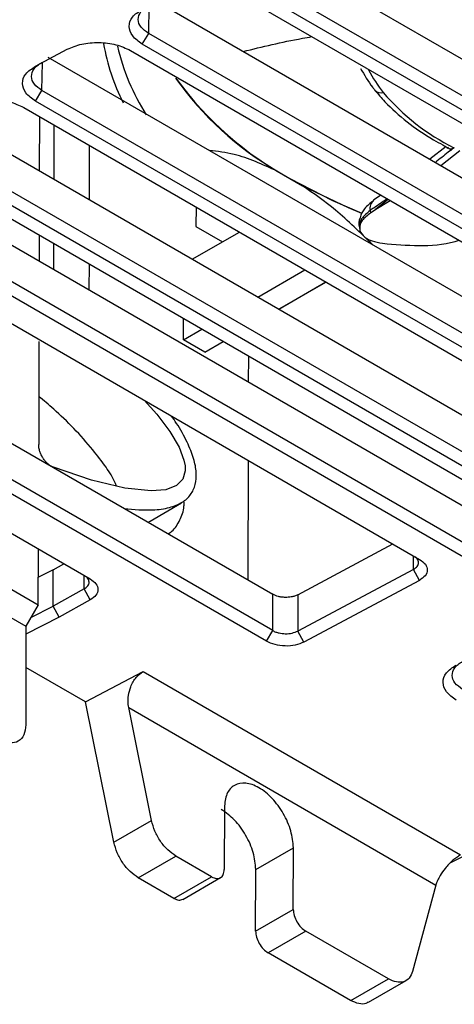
# Model space of a CAD drawing. Extents: x 106 to 315, y 19 to 260.
# Tile 2 of 98: x 127.44 to 134.43, y 19.32 to 35.16. Entities that reach past the tile are written whole.
import ezdxf

# ---------------------------------------------------------------- set-up
doc = ezdxf.new("R2010")
doc.units = 0
doc.layers.get('0').update_dxf_attribs({"linetype": 'CONTINUOUS'})

msp = doc.modelspace()

# ---------------------------------------------------------------- linework, layer by layer
at = {"color": 7, "linetype": 'Continuous'}
for p, q in [((131.359, 36.368), (141.239, 30.664)), ((141.238, 30.075), (131.229, 35.853)), ((141.136, 29.904), (131.127, 35.682)), ((130.935, 35.58), (140.945, 29.801)), ((129.642, 35.451), (139.522, 29.747)), ((129.41, 34.765), (129.512, 34.936)), ((139.521, 29.158), (129.512, 34.936)), ((127.689, 34.408), (128.203, 34.683)), ((139.419, 28.987), (129.41, 34.765)), ((127.892, 34.553), (137.805, 28.83)), ((129.218, 34.663), (139.228, 28.884)), ((127.693, 33.848), (127.795, 34.019)), ((137.804, 28.241), (127.795, 34.019)), ((127.501, 33.746), (137.51, 27.967)), ((137.702, 28.07), (127.693, 33.848)), ((126.208, 33.617), (136.088, 27.914)), ((127.754, 33.6), (127.752, 32.726)), ((127.989, 32.589), (127.991, 33.463)), ((136.087, 27.324), (126.078, 33.102)), ((128.56, 32.259), (128.562, 33.133)), ((134.302, 33.119), (134.034, 32.915)), ((134.309, 33.089), (134.336, 33.106)), ((134.309, 33.089), (134.32, 33.102)), ((134.216, 32.81), (134.517, 33.052)), ((124.928, 32.905), (134.782, 27.216)), ((125.784, 32.829), (135.793, 27.051)), ((135.985, 27.153), (125.976, 32.931)), ((131.58, 32.721), (131.785, 32.602)), ((131.785, 32.602), (131.99, 32.484)), ((134.781, 26.627), (124.771, 32.405)), ((133.248, 32.336), (133.132, 32.257)), ((134.679, 26.456), (124.669, 32.234)), ((130.274, 32.145), (130.273, 31.83)), ((133.367, 32.267), (133.168, 32.111)), ((133.168, 32.111), (133.398, 32.25)), ((133.074, 32.087), (133.082, 32.051)), ((133.082, 32.051), (133.168, 32.111)), ((130.273, 31.83), (130.701, 31.583)), ((124.679, 31.785), (133.871, 26.478)), ((127.749, 31.694), (127.748, 31.277)), ((130.213, 31.305), (130.976, 31.74)), ((132.904, 31.812), (132.909, 31.781)), ((127.986, 31.14), (127.987, 31.557)), ((128.557, 30.81), (128.558, 31.228)), ((131.266, 30.697), (132.026, 31.134)), ((122.652, 31.031), (131.509, 25.918)), ((131.605, 30.501), (132.363, 30.939)), ((132.368, 30.936), (131.608, 30.5)), ((131.508, 25.333), (122.316, 30.64)), ((131.407, 25.163), (122.214, 30.469)), ((130.07, 30.01), (130.071, 30.354)), ((130.07, 30.01), (130.369, 30.182)), ((127.746, 29.98), (127.742, 28.327)), ((130.414, 29.812), (130.07, 30.01)), ((130.414, 29.812), (130.711, 29.984)), ((131.121, 29.33), (131.122, 29.748)), ((150.043, 29.382), (134.368, 21.601)), ((123.906, 28.856), (128.57, 26.164)), ((123.125, 28.41), (127.736, 25.748)), ((122.918, 28.07), (127.537, 25.404)), ((131.113, 26.146), (131.118, 28.068)), ((127.736, 25.748), (127.738, 26.644)), ((131.913, 25.909), (133.443, 26.726)), ((127.975, 26.312), (127.737, 26.19)), ((127.974, 25.728), (127.975, 26.312)), ((127.975, 26.312), (128.147, 26.408)), ((133.771, 26.317), (131.912, 25.325)), ((133.868, 26.14), (133.771, 26.317)), ((133.868, 26.14), (132.009, 25.148)), ((128.473, 26.004), (127.974, 25.728)), ((128.572, 25.828), (128.473, 26.004)), ((128.572, 25.828), (128.071, 25.551)), ((131.508, 25.333), (131.509, 25.918)), ((131.913, 25.909), (131.912, 25.325)), ((127.736, 25.748), (127.537, 25.404)), ((127.618, 25.545), (127.974, 25.728)), ((128.071, 25.551), (127.974, 25.728)), ((128.071, 25.551), (127.537, 25.276)), ((127.537, 25.404), (127.533, 23.818)), ((131.407, 25.163), (131.508, 25.333)), ((132.009, 25.148), (131.912, 25.325)), ((128.496, 24.187), (127.535, 24.741)), ((128.496, 24.187), (129.424, 24.673)), ((129.424, 24.673), (134.53, 21.725)), ((128.952, 21.931), (128.496, 24.187)), ((129.559, 22.279), (129.191, 24.095)), ((129.191, 24.095), (134.134, 21.241)), ((130.73, 22.484), (130.728, 21.491)), ((128.952, 21.931), (129.559, 22.279)), ((129.342, 21.359), (129.948, 21.707)), ((130.525, 21.374), (129.948, 21.707)), ((131.235, 21.494), (131.841, 21.842)), ((131.839, 20.85), (131.841, 21.842)), ((131.233, 20.502), (131.235, 21.494)), ((129.919, 21.026), (129.342, 21.359)), ((129.919, 21.026), (130.525, 21.374)), ((130.061, 21.011), (130.669, 21.361)), ((134.134, 21.241), (133.76, 19.853)), ((131.233, 20.502), (131.839, 20.85)), ((132.04, 20.499), (131.434, 20.151)), ((133.369, 19.733), (132.04, 20.499)), ((132.762, 19.384), (131.434, 20.151)), ((132.763, 19.384), (133.369, 19.733)), ((133.047, 19.356), (133.655, 19.705))]:
    msp.add_line(p, q, dxfattribs=at)
at = {"color": 8, "linetype": 'Continuous'}
for p, q in [((129.512, 34.936), (129.52, 35.386)), ((127.795, 34.019), (127.803, 34.469)), ((133.771, 26.317), (133.771, 26.536)), ((128.473, 26.004), (128.473, 26.22))]:
    msp.add_line(p, q, dxfattribs=at)
at = {"color": 7, "linetype": 'Continuous', "flags": 128}
for points in [[(131.785, 32.602), (132.472, 32.248), (132.942, 32.047)], [(131.99, 32.484), (132.72, 32.135), (132.936, 32.046)], [(129.439, 29.037), (129.642, 28.814), (129.853, 28.533), (130.001, 28.281), (130.08, 28.073), (130.098, 27.983), (130.1, 27.903), (130.06, 27.768), (129.959, 27.664), (129.788, 27.599), (129.551, 27.578), (129.128, 27.623), (128.594, 27.753), (127.978, 27.96), (127.978, 27.96)], [(129.503, 27.076), (129.534, 27.095), (130.038, 27.39)]]:
    msp.add_lwpolyline(points, dxfattribs=at)
at = {"color": 8, "linetype": 'Continuous'}
for centre, radius, start, end in [((131.981, 35.307), 3.239, 189.521, 207.3038), ((132.393, 35.503), 3.469, 192.8553, 212.7164), ((134.994, 35.367), 2.194, 207.6586, 218.9174), ((133.245, 34.105), 0.124, 222.525, 289.7862)]:
    msp.add_arc(centre, radius, start, end, dxfattribs=at)
at = {"color": 7, "linetype": 'Continuous'}
for centre, radius, start, end in [((134.233, 37.261), 5.258, 215.3729, 239.6952), ((134.412, 37.438), 5.502, 216.0863, 241.4897), ((135.975, 36.254), 3.516, 220.1231, 243.848), ((133.233, 32.122), 0.162, 126.8809, 192.4921)]:
    msp.add_arc(centre, radius, start, end, dxfattribs=at)
for points, knots in [([(129.41, 34.765), (129.351, 34.807), (129.234, 34.891), (129.182, 35.05), (129.231, 35.206), (129.348, 35.285), (129.406, 35.325)], [0, 0, 0, 0, 0.250016, 0.500016, 0.749991, 1, 1, 1, 1]), ([(129.512, 34.936), (129.466, 34.969), (129.374, 35.035), (129.33, 35.162), (129.365, 35.265), (129.435, 35.339), (129.486, 35.37), (129.512, 35.385)], [0, 0, 0, 0, 0.243592, 0.491236, 0.742938, 0.870953, 1, 1, 1, 1]), ([(131.035, 34.647), (131.341, 34.721), (131.692, 34.807), (132.087, 34.876), (132.139, 34.885)], [0, 0, 0, 0, 0.870248, 1, 1, 1, 1]), ([(128.203, 34.683), (128.277, 34.714), (128.425, 34.776), (128.709, 34.799), (128.995, 34.766), (129.144, 34.697), (129.218, 34.663)], [0, 0, 0, 0, 0.250022, 0.500022, 0.749992, 1, 1, 1, 1]), ([(127.693, 33.848), (127.634, 33.89), (127.517, 33.974), (127.465, 34.133), (127.514, 34.289), (127.631, 34.369), (127.689, 34.408)], [0, 0, 0, 0, 0.250016, 0.500016, 0.74999, 1, 1, 1, 1]), ([(127.795, 34.019), (127.749, 34.052), (127.657, 34.118), (127.613, 34.245), (127.648, 34.349), (127.718, 34.423), (127.769, 34.453), (127.795, 34.468)], [0, 0, 0, 0, 0.243592, 0.491235, 0.742938, 0.870953, 1, 1, 1, 1]), ([(132.922, 34.373), (132.982, 34.27), (133.051, 34.15), (133.141, 34.037), (133.153, 34.021)], [0, 0, 0, 0, 0.865622, 1, 1, 1, 1]), ([(133.153, 34.021), (133.205, 33.96), (133.355, 33.782), (133.661, 33.511), (134.031, 33.255), (134.293, 33.116), (134.393, 33.062)], [0, 0, 0, 0, 0.168629, 0.484503, 0.801577, 1, 1, 1, 1]), ([(126.486, 33.766), (126.56, 33.797), (126.708, 33.859), (126.992, 33.882), (127.278, 33.849), (127.427, 33.78), (127.501, 33.746)], [0, 0, 0, 0, 0.250022, 0.500022, 0.749992, 1, 1, 1, 1]), ([(134.426, 33.098), (134.394, 33.074), (134.294, 32.995), (134.194, 32.916), (134.126, 32.863)], [0, 0, 0, 0, 0.3140116, 1, 1, 1, 1]), ([(134.426, 33.098), (134.414, 33.091), (134.391, 33.077), (134.364, 33.075), (134.356, 33.082), (134.355, 33.084)], [0, 0, 0, 0, 0.448154, 0.896204, 1, 1, 1, 1]), ([(131.58, 32.721), (131.346, 32.828), (130.97, 32.999), (130.621, 33.039), (130.489, 33.054)], [0, 0, 0, 0, 0.62418, 1, 1, 1, 1]), ([(133.12, 31.535), (132.921, 31.73), (132.555, 32.091), (132.168, 32.36), (131.99, 32.484)], [0, 0, 0, 0, 0.541069, 1, 1, 1, 1]), ([(133.132, 32.25), (133.079, 32.209), (132.984, 32.133), (132.909, 31.983), (132.884, 31.864), (132.905, 31.813), (132.906, 31.811)], [0, 0, 0, 0, 0.383821, 0.69559, 0.985101, 1, 1, 1, 1]), ([(133.082, 32.051), (133.031, 32.01), (132.93, 31.927), (132.892, 31.797), (132.947, 31.68), (133.083, 31.596), (133.216, 31.572), (133.275, 31.561)], [0, 0, 0, 0, 0.208286, 0.416566, 0.624902, 0.833046, 1, 1, 1, 1]), ([(133.275, 31.561), (133.666, 31.526), (134.079, 31.489), (134.486, 31.603), (134.508, 31.609)], [0, 0, 0, 0, 0.9459941, 1, 1, 1, 1]), ([(128.995, 27.656), (128.988, 27.674), (128.948, 27.781), (128.814, 27.982), (128.496, 28.397), (128.125, 28.781), (127.824, 29.033), (127.744, 29.101)], [0, 0, 0, 0, 0.030548, 0.173711, 0.349719, 0.826923, 1, 1, 1, 1]), ([(129.12, 27.297), (129.275, 27.282), (129.528, 27.258), (129.839, 27.302), (130.047, 27.382), (130.19, 27.506), (130.269, 27.67), (130.288, 27.872), (130.24, 28.11), (130.127, 28.381), (130.001, 28.612), (129.906, 28.745), (129.878, 28.784)], [0, 0, 0, 0, 0.208524, 0.34195, 0.453617, 0.544084, 0.624519, 0.696444, 0.770201, 0.855124, 0.957415, 1, 1, 1, 1]), ([(127.978, 27.96), (127.963, 27.967), (127.933, 27.98), (127.888, 28.015), (127.848, 28.057), (127.813, 28.105), (127.783, 28.157), (127.76, 28.213), (127.745, 28.272), (127.743, 28.308), (127.742, 28.327)], [0, 0, 0, 0, 0.1292978, 0.25859, 0.3791405, 0.499998, 0.6188451, 0.7380173, 0.8688453, 1, 1, 1, 1]), ([(129.827, 26.889), (129.848, 26.902), (129.926, 26.955), (130.016, 27.101), (130.082, 27.267), (130.082, 27.381), (130.082, 27.405)], [0, 0, 0, 0, 0.139951, 0.539002, 0.903867, 1, 1, 1, 1]), ([(133.771, 26.317), (133.794, 26.332), (133.841, 26.363), (133.861, 26.425), (133.843, 26.476), (133.821, 26.506), (133.806, 26.516), (133.804, 26.517)], [0, 0, 0, 0, 0.283015, 0.57014, 0.827516, 0.97595, 1, 1, 1, 1]), ([(133.871, 26.478), (133.907, 26.453), (133.977, 26.402), (134.006, 26.306), (133.974, 26.212), (133.903, 26.164), (133.868, 26.14)], [0, 0, 0, 0, 0.249853, 0.499743, 0.749668, 1, 1, 1, 1]), ([(128.473, 26.004), (128.495, 26.02), (128.541, 26.051), (128.56, 26.112), (128.541, 26.162), (128.519, 26.191), (128.505, 26.201), (128.504, 26.202)], [0, 0, 0, 0, 0.283412, 0.572187, 0.831296, 0.980073, 1, 1, 1, 1]), ([(128.57, 26.164), (128.605, 26.139), (128.675, 26.088), (128.704, 25.993), (128.675, 25.9), (128.606, 25.852), (128.572, 25.828)], [0, 0, 0, 0, 0.249856, 0.499748, 0.749673, 1, 1, 1, 1]), ([(131.913, 25.909), (131.896, 25.901), (131.863, 25.886), (131.795, 25.87), (131.723, 25.865), (131.654, 25.87), (131.581, 25.884), (131.538, 25.904), (131.509, 25.918)], [0, 0, 0, 0, 0.15468, 0.289738, 0.500137, 0.630906, 0.757989, 1, 1, 1, 1]), ([(131.508, 25.333), (131.524, 25.325), (131.555, 25.31), (131.623, 25.29), (131.714, 25.28), (131.824, 25.289), (131.883, 25.313), (131.912, 25.325)], [0, 0, 0, 0, 0.1423711, 0.2737281, 0.5024456, 0.753507, 1, 1, 1, 1]), ([(132.009, 25.148), (131.965, 25.129), (131.877, 25.092), (131.708, 25.08), (131.539, 25.101), (131.451, 25.142), (131.407, 25.163)], [0, 0, 0, 0, 0.249937, 0.499907, 0.749912, 1, 1, 1, 1]), ([(134.461, 24.216), (134.403, 24.259), (134.285, 24.343), (134.234, 24.501), (134.282, 24.658), (134.399, 24.737), (134.457, 24.777)], [0, 0, 0, 0, 0.250017, 0.500016, 0.74999, 1, 1, 1, 1]), ([(134.563, 24.388), (134.517, 24.42), (134.425, 24.487), (134.382, 24.613), (134.417, 24.717), (134.486, 24.791), (134.537, 24.821), (134.563, 24.837)], [0, 0, 0, 0, 0.243592, 0.491237, 0.742938, 0.870953, 1, 1, 1, 1]), ([(129.191, 24.095), (129.186, 24.127), (129.177, 24.189), (129.185, 24.304), (129.214, 24.415), (129.261, 24.512), (129.31, 24.581), (129.365, 24.637), (129.404, 24.661), (129.424, 24.673)], [0, 0, 0, 0, 0.145527, 0.290517, 0.499285, 0.629119, 0.758446, 0.879263, 1, 1, 1, 1]), ([(127.533, 23.818), (127.527, 23.76), (127.515, 23.645), (127.421, 23.544), (127.287, 23.513), (127.181, 23.56), (127.128, 23.584)], [0, 0, 0, 0, 0.2500094, 0.4999993, 0.7499902, 1, 1, 1, 1]), ([(131.841, 21.842), (131.833, 21.931), (131.816, 22.109), (131.688, 22.397), (131.505, 22.646), (131.287, 22.822), (131.068, 22.898), (130.884, 22.861), (130.755, 22.722), (130.738, 22.563), (130.73, 22.484)], [0, 0, 0, 0, 0.125, 0.25, 0.375, 0.5, 0.625, 0.75, 0.875, 1, 1, 1, 1]), ([(131.235, 21.494), (131.227, 21.583), (131.21, 21.761), (131.082, 22.048), (130.899, 22.302), (130.753, 22.406), (130.681, 22.457)], [0, 0, 0, 0, 0.25, 0.5, 0.75, 1, 1, 1, 1]), ([(129.948, 21.707), (129.904, 21.738), (129.816, 21.798), (129.698, 21.942), (129.605, 22.108), (129.574, 22.222), (129.559, 22.279)], [0, 0, 0, 0, 0.2499998, 0.4999999, 0.7499994, 1, 1, 1, 1]), ([(129.342, 21.359), (129.298, 21.389), (129.21, 21.45), (129.092, 21.594), (128.999, 21.76), (128.968, 21.874), (128.952, 21.931)], [0, 0, 0, 0, 0.25, 0.5, 0.750001, 1, 1, 1, 1]), ([(134.53, 21.725), (134.51, 21.713), (134.47, 21.689), (134.406, 21.639), (134.343, 21.579), (134.27, 21.497), (134.207, 21.406), (134.158, 21.314), (134.142, 21.266), (134.134, 21.241)], [0, 0, 0, 0, 0.120485, 0.241307, 0.370392, 0.500478, 0.708341, 0.853788, 1, 1, 1, 1]), ([(130.525, 21.374), (130.552, 21.362), (130.604, 21.339), (130.671, 21.354), (130.718, 21.405), (130.724, 21.462), (130.728, 21.491)], [0, 0, 0, 0, 0.25, 0.499999, 0.750001, 1, 1, 1, 1]), ([(129.919, 21.026), (129.946, 21.014), (129.999, 20.989), (130.041, 21.004), (130.062, 21.012)], [0, 0, 0, 0, 0.500873, 1, 1, 1, 1]), ([(131.839, 20.85), (131.842, 20.817), (131.848, 20.753), (131.894, 20.648), (131.961, 20.556), (132.014, 20.518), (132.04, 20.499)], [0, 0, 0, 0, 0.250001, 0.5, 0.750001, 1, 1, 1, 1]), ([(131.233, 20.502), (131.236, 20.469), (131.242, 20.404), (131.288, 20.3), (131.355, 20.208), (131.408, 20.17), (131.434, 20.151)], [0, 0, 0, 0, 0.2500013, 0.5000004, 0.7500005, 1, 1, 1, 1]), ([(133.76, 19.853), (133.744, 19.814), (133.713, 19.736), (133.619, 19.679), (133.501, 19.671), (133.413, 19.712), (133.369, 19.733)], [0, 0, 0, 0, 0.25, 0.5, 0.75, 1, 1, 1, 1]), ([(133.044, 19.362), (133.033, 19.354), (132.993, 19.323), (132.894, 19.325), (132.806, 19.364), (132.762, 19.384)], [0, 0, 0, 0, 0.1650407, 0.5825196, 1, 1, 1, 1])]:
    msp.add_open_spline(points, degree=3, knots=knots, dxfattribs=at)
at = {"color": 8, "linetype": 'Continuous'}
for points, knots in [([(133.352, 32.276), (133.281, 32.226), (133.188, 32.163), (133.095, 32.101), (133.074, 32.087)], [0, 0, 0, 0, 0.775485, 1, 1, 1, 1]), ([(133.074, 32.087), (133.026, 32.045), (132.929, 31.96), (132.884, 31.861), (132.907, 31.818), (132.91, 31.813)], [0, 0, 0, 0, 0.467369, 0.934388, 1, 1, 1, 1])]:
    msp.add_open_spline(points, degree=3, knots=knots, dxfattribs=at)

doc.saveas('drawing.dxf')
